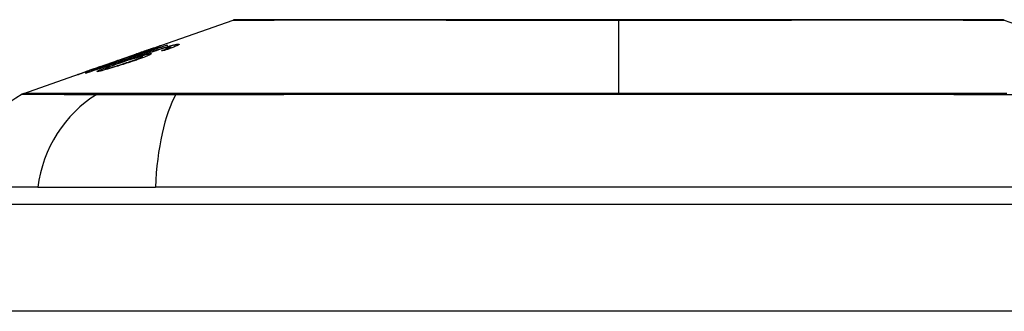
# Model space of a CAD drawing. Header units: inches. Extents: x 19 to 626, y 56 to 294.
# Tile 193 of 256: x 51.057 to 51.968, y 293.754 to 294.024. Entities that reach past the tile are written whole.
import ezdxf

# ---------------------------------------------------------------- set-up
doc = ezdxf.new("R2010")
doc.units = ezdxf.units.IN
doc.header["$MEASUREMENT"] = 0
doc.layers.add('Visible Edges(ANSI)', color=7, linetype='Continuous', lineweight=25)
doc.layers.add('Visible Tangent Edges(ANSI)', color=7, linetype='Continuous', lineweight=25)

msp = doc.modelspace()

# ---------------------------------------------------------------- linework, layer by layer
at = {"layer": 'Visible Edges(ANSI)'}
for p, q in [((51.17643, 293.99625), (51.25463, 294.02362)), ((51.96825, 294.02362), (51.99269, 294.01506)), ((51.19298, 294.00045), (51.19298, 294.00018)), ((51.19678, 293.99885), (51.19678, 293.9976)), ((51.13113, 293.98039), (51.16624, 293.99269)), ((51.16211, 293.99046), (51.17091, 293.99353)), ((51.16666, 293.99283), (51.16666, 293.99282)), ((51.17047, 293.98987), (51.17047, 293.98867)), ((51.17091, 293.99353), (51.17091, 293.99312)), ((51.17604, 293.9947), (51.17604, 293.99432)), ((51.17961, 293.99725), (51.17961, 293.99698)), ((51.195, 293.99784), (51.195, 293.99695)), ((51.1307, 293.98024), (51.1307, 293.98023)), ((51.14719, 293.98596), (51.15529, 293.98879)), ((51.14854, 293.98637), (51.14854, 293.9861)), ((51.15524, 293.98876), (51.15524, 293.98853)), ((51.16353, 293.98869), (51.16353, 293.98833)), ((51.06109, 293.95588), (51.12293, 293.97753)), ((51.11826, 293.9758), (51.11826, 293.97558)), ((51.1365, 293.97865), (51.1365, 293.97773)), ((51.07396, 293.86898), (51.0012, 293.86898)), ((51.07396, 293.86898), (51.18275, 293.86898)), ((52.04013, 293.86898), (51.18275, 293.86898)), ((18.80894, 293.85323), (84.41394, 293.85323))]:
    msp.add_line(p, q, dxfattribs=at)
at = {"layer": 'Visible Edges(ANSI)', "flags": 128}
for points in [[(51.96664, 294.0239), (51.96621, 294.0239), (51.96492, 294.0239), (51.96278, 294.02391), (51.95981, 294.02392), (51.95601, 294.02393), (51.95137, 294.02394), (51.94589, 294.02395), (51.9396, 294.02397), (51.93251, 294.02398), (51.92465, 294.024), (51.91605, 294.02402), (51.90676, 294.02403), (51.89676, 294.02405), (51.88607, 294.02407), (51.87472, 294.02408), (51.86274, 294.02408), (51.85016, 294.02408), (51.83698, 294.02407), (51.82327, 294.02405), (51.80907, 294.02403), (51.79437, 294.02402), (51.77919, 294.024), (51.7636, 294.02398), (51.74765, 294.02397), (51.7314, 294.02395), (51.7149, 294.02394), (51.69814, 294.02393), (51.68114, 294.02392), (51.66395, 294.02391), (51.64663, 294.0239), (51.62926, 294.0239), (51.61188, 294.0239), (51.5945, 294.0239), (51.5771, 294.0239), (51.55973, 294.02391), (51.54247, 294.02392), (51.52538, 294.02393), (51.50851, 294.02394), (51.49194, 294.02395), (51.4757, 294.02397), (51.45979, 294.02398), (51.44419, 294.024), (51.42895, 294.02402), (51.41413, 294.02403), (51.3998, 294.02405), (51.38599, 294.02407), (51.37277, 294.02408), (51.36017, 294.02408), (51.34819, 294.02408), (51.33684, 294.02407), (51.32616, 294.02405), (51.31616, 294.02403), (51.30684, 294.02402), (51.29823, 294.024), (51.29037, 294.02398), (51.28327, 294.02397), (51.27698, 294.02395), (51.27151, 294.02394), (51.26688, 294.02393), (51.26308, 294.02392), (51.2601, 294.02391), (51.25796, 294.0239), (51.25667, 294.0239), (51.25624, 294.0239)], [(51.19394, 294.00051), (51.19087, 293.99945), (51.18778, 293.99839), (51.18469, 293.99732), (51.1816, 293.99625), (51.1785, 293.99518), (51.1754, 293.9941), (51.17229, 293.99303), (51.16918, 293.99195), (51.16607, 293.99088), (51.16295, 293.9898), (51.15984, 293.98872), (51.15673, 293.98764), (51.15361, 293.98657), (51.1505, 293.98549), (51.14739, 293.98441), (51.14429, 293.98334), (51.14119, 293.98226), (51.13809, 293.98119), (51.135, 293.98012), (51.13192, 293.97905), (51.12884, 293.97798), (51.12577, 293.97692), (51.12271, 293.97586), (51.11965, 293.9748)], [(51.16666, 293.99283), (51.16836, 293.99342), (51.17005, 293.99401), (51.17171, 293.9946), (51.17334, 293.99517), (51.17493, 293.99572), (51.17647, 293.99626), (51.1779, 293.99676), (51.17915, 293.9972), (51.18023, 293.99758), (51.18117, 293.99791), (51.18197, 293.99818), (51.1827, 293.99843), (51.18337, 293.99867), (51.18398, 293.99888), (51.18455, 293.99907), (51.18506, 293.99924), (51.18551, 293.9994), (51.1859, 293.99953), (51.18624, 293.99964), (51.18652, 293.99973), (51.18675, 293.99979), (51.18692, 293.99985), (51.18705, 293.99988), (51.18713, 293.99989)], [(51.18713, 293.99989), (51.18715, 293.99988), (51.18708, 293.99984), (51.18691, 293.99975), (51.18662, 293.99963), (51.18624, 293.99947), (51.18574, 293.99928), (51.18514, 293.99904), (51.18446, 293.99878), (51.18368, 293.99848), (51.1828, 293.99815), (51.18183, 293.99779), (51.18078, 293.9974), (51.17972, 293.99701), (51.17865, 293.99663), (51.17761, 293.99625), (51.1766, 293.99589), (51.17565, 293.99555), (51.17471, 293.99521), (51.17374, 293.99487), (51.17277, 293.99452), (51.17178, 293.99417), (51.17078, 293.99382), (51.16976, 293.99347), (51.16873, 293.99311)], [(51.17091, 293.99353), (51.17194, 293.99385), (51.17297, 293.99416), (51.17399, 293.99447), (51.17501, 293.99479), (51.17602, 293.9951), (51.17702, 293.99541), (51.17801, 293.99571), (51.17899, 293.99602), (51.17994, 293.99631), (51.18088, 293.9966), (51.1818, 293.99689), (51.18269, 293.99717), (51.18355, 293.99744), (51.18438, 293.9977), (51.18519, 293.99795), (51.186, 293.99821), (51.18683, 293.99847), (51.18767, 293.99874), (51.18853, 293.99901), (51.1894, 293.99929), (51.19028, 293.99957), (51.19117, 293.99986), (51.19207, 294.00015), (51.19298, 294.00045)], [(51.19021, 293.99801), (51.19101, 293.99826), (51.1918, 293.99849), (51.19258, 293.99873), (51.19334, 293.99895), (51.19408, 293.99917), (51.19481, 293.99938), (51.19552, 293.99958), (51.19621, 293.99977), (51.19688, 293.99996), (51.19751, 294.00013), (51.19813, 294.00029), (51.19872, 294.00044), (51.19928, 294.00058), (51.19982, 294.00071), (51.20033, 294.00083), (51.20081, 294.00094), (51.20126, 294.00103), (51.20168, 294.00112), (51.20208, 294.00119), (51.20245, 294.00126), (51.20279, 294.00131), (51.2031, 294.00136), (51.20339, 294.00139), (51.20365, 294.00142)], [(51.20365, 294.00142), (51.204, 294.00144), (51.20428, 294.00144), (51.20449, 294.00141), (51.20464, 294.00136), (51.2047, 294.00129), (51.20469, 294.00119), (51.20458, 294.00106), (51.20439, 294.0009), (51.20411, 294.00072), (51.20375, 294.00051), (51.2033, 294.00028), (51.20277, 294.00002), (51.20215, 293.99974), (51.20147, 293.99944), (51.20072, 293.99913), (51.19989, 293.99879), (51.199, 293.99844), (51.19806, 293.99808), (51.19707, 293.99771), (51.19604, 293.99733), (51.19496, 293.99694), (51.19386, 293.99654), (51.19272, 293.99614), (51.19156, 293.99574)], [(51.19624, 293.99892), (51.19614, 293.99891), (51.19604, 293.9989), (51.19592, 293.99888), (51.1958, 293.99886), (51.19567, 293.99884), (51.19553, 293.99882), (51.19538, 293.99879), (51.19523, 293.99876), (51.19507, 293.99873), (51.1949, 293.99869), (51.19472, 293.99865), (51.19453, 293.99861), (51.19434, 293.99857), (51.19413, 293.99852), (51.19393, 293.99847), (51.19371, 293.99841), (51.19349, 293.99836), (51.19326, 293.9983), (51.19303, 293.99824), (51.19278, 293.99817), (51.19254, 293.99811), (51.19228, 293.99804), (51.19202, 293.99797), (51.19175, 293.99789)], [(51.19298, 294.00045), (51.19302, 294.00045), (51.19306, 294.00045), (51.1931, 294.00046), (51.19314, 294.00046), (51.19318, 294.00046), (51.19322, 294.00047), (51.19326, 294.00047), (51.1933, 294.00047), (51.19334, 294.00047), (51.19338, 294.00048), (51.19342, 294.00048), (51.19346, 294.00048), (51.1935, 294.00049), (51.19354, 294.00049), (51.19358, 294.00049), (51.19362, 294.00049), (51.19366, 294.0005), (51.1937, 294.0005), (51.19374, 294.0005), (51.19378, 294.0005), (51.19382, 294.00051), (51.19386, 294.00051), (51.1939, 294.00051), (51.19394, 294.00051)], [(51.195, 293.99784), (51.19521, 293.99794), (51.19541, 293.99803), (51.1956, 293.99811), (51.19578, 293.9982), (51.19594, 293.99828), (51.19609, 293.99835), (51.19623, 293.99842), (51.19635, 293.99849), (51.19646, 293.99855), (51.19655, 293.99861), (51.19662, 293.99867), (51.19669, 293.99871), (51.19673, 293.99876), (51.19676, 293.9988), (51.19678, 293.99883), (51.19678, 293.99886), (51.19676, 293.99889), (51.19673, 293.99891), (51.19668, 293.99892), (51.19662, 293.99893), (51.19655, 293.99893), (51.19646, 293.99893), (51.19636, 293.99893), (51.19624, 293.99892)], [(51.11816, 293.97458), (51.12055, 293.97542), (51.12295, 293.97625), (51.12535, 293.97708), (51.12776, 293.97792), (51.13017, 293.97876), (51.13258, 293.9796), (51.13499, 293.98043), (51.1374, 293.98127), (51.13982, 293.98211), (51.14224, 293.98295), (51.14465, 293.98379), (51.14707, 293.98464), (51.14949, 293.98548), (51.15191, 293.98632), (51.15433, 293.98716), (51.15675, 293.988), (51.15916, 293.98884), (51.16158, 293.98968), (51.164, 293.99052), (51.16641, 293.99136), (51.16882, 293.99219), (51.17123, 293.99303), (51.17363, 293.99387), (51.17604, 293.9947)], [(51.16985, 293.98993), (51.16939, 293.98986), (51.16881, 293.98974), (51.1681, 293.98959), (51.16728, 293.98938), (51.16634, 293.98913), (51.16533, 293.98885), (51.16433, 293.98857), (51.16339, 293.98829), (51.16255, 293.98804), (51.16177, 293.9878), (51.16098, 293.98756), (51.16018, 293.98731), (51.15937, 293.98705), (51.15854, 293.98679), (51.1577, 293.98652), (51.15685, 293.98624), (51.156, 293.98596), (51.15515, 293.98568), (51.15431, 293.9854), (51.15346, 293.98511), (51.15262, 293.98483), (51.15179, 293.98454), (51.15096, 293.98426), (51.15013, 293.98397)], [(51.16873, 293.99311), (51.16804, 293.99287), (51.16735, 293.99263), (51.16667, 293.99239), (51.16598, 293.99215), (51.1653, 293.99192), (51.16462, 293.99169), (51.16394, 293.99146), (51.16328, 293.99123), (51.16262, 293.991), (51.16197, 293.99078), (51.16132, 293.99056), (51.16064, 293.99033), (51.15994, 293.9901), (51.15923, 293.98986), (51.15851, 293.98962), (51.15779, 293.98938), (51.15707, 293.98914), (51.15638, 293.98891), (51.15574, 293.9887), (51.15513, 293.9885), (51.15456, 293.98831), (51.15402, 293.98814), (51.15353, 293.98798), (51.15306, 293.98783)], [(51.15524, 293.98876), (51.15574, 293.9889), (51.1569, 293.98927), (51.15862, 293.98983), (51.16002, 293.9903), (51.16055, 293.99048), (51.16091, 293.9906), (51.16127, 293.99072), (51.16164, 293.99084), (51.16202, 293.99097), (51.16241, 293.9911), (51.16281, 293.99124), (51.16322, 293.99138), (51.16363, 293.99152), (51.16406, 293.99167), (51.16449, 293.99182), (51.16492, 293.99197), (51.16536, 293.99212), (51.1658, 293.99227), (51.16624, 293.99242), (51.16668, 293.99258), (51.16713, 293.99273), (51.16757, 293.99288), (51.16802, 293.99304), (51.16846, 293.99319)], [(51.1576, 293.98711), (51.15902, 293.9876), (51.16044, 293.98809), (51.16186, 293.98859), (51.16329, 293.98908), (51.16471, 293.98957), (51.16614, 293.99006), (51.16756, 293.99055), (51.16898, 293.99104), (51.17039, 293.99152), (51.1718, 293.992), (51.1732, 293.99247), (51.17458, 293.99294), (51.17596, 293.9934), (51.17732, 293.99385), (51.17867, 293.9943), (51.18, 293.99474), (51.18132, 293.99518), (51.18262, 293.9956), (51.18391, 293.99602), (51.1852, 293.99644), (51.18648, 293.99684), (51.18774, 293.99724), (51.18899, 293.99763), (51.19021, 293.99801)], [(51.15777, 293.98488), (51.15902, 293.9853), (51.16025, 293.98573), (51.16146, 293.98615), (51.16263, 293.98656), (51.16375, 293.98697), (51.16483, 293.98736), (51.16583, 293.98774), (51.16677, 293.9881), (51.1676, 293.98843), (51.16828, 293.98871), (51.16882, 293.98894), (51.16924, 293.98913), (51.16956, 293.98928), (51.16984, 293.98942), (51.17007, 293.98954), (51.17025, 293.98965), (51.17038, 293.98975), (51.17045, 293.98982), (51.17047, 293.98988), (51.17044, 293.98992), (51.17036, 293.98994), (51.17023, 293.98995), (51.17006, 293.98995), (51.16985, 293.98993)], [(51.17817, 293.99266), (51.17877, 293.99269), (51.17905, 293.9926), (51.17896, 293.9924), (51.17852, 293.99209), (51.17778, 293.99169), (51.17692, 293.99127), (51.17609, 293.9909), (51.17544, 293.99062), (51.17479, 293.99035), (51.17411, 293.99007), (51.17337, 293.98978), (51.1726, 293.98948), (51.17179, 293.98917), (51.17093, 293.98884), (51.17003, 293.98851), (51.16911, 293.98817), (51.16816, 293.98783), (51.16719, 293.98748), (51.16619, 293.98713), (51.16517, 293.98677), (51.16413, 293.98641), (51.16308, 293.98605), (51.16201, 293.98569), (51.16093, 293.98532)], [(51.17604, 293.9947), (51.17551, 293.99454), (51.17499, 293.99438), (51.17447, 293.99422), (51.17396, 293.99406), (51.17346, 293.9939), (51.17296, 293.99375), (51.17247, 293.9936), (51.17198, 293.99345), (51.1715, 293.9933), (51.17103, 293.99316), (51.17057, 293.99302), (51.17011, 293.99288), (51.16966, 293.99274), (51.16922, 293.99261), (51.16872, 293.99246), (51.16814, 293.99228), (51.16747, 293.99208), (51.16675, 293.99186), (51.16599, 293.99163), (51.1652, 293.99139), (51.16441, 293.99115), (51.16361, 293.99091), (51.16284, 293.99068), (51.16211, 293.99046)], [(51.19175, 293.99789), (51.18983, 293.99734), (51.18776, 293.99673), (51.18559, 293.99606), (51.18337, 293.99536), (51.18129, 293.99469), (51.17948, 293.9941), (51.17802, 293.99362), (51.17698, 293.99328), (51.17616, 293.993), (51.17532, 293.99272), (51.17447, 293.99244), (51.17362, 293.99215), (51.17277, 293.99186), (51.17191, 293.99157), (51.17105, 293.99128), (51.17019, 293.99099), (51.16933, 293.99069), (51.16848, 293.9904), (51.16763, 293.99011), (51.16679, 293.98982), (51.16596, 293.98953), (51.16514, 293.98925), (51.16433, 293.98897), (51.16353, 293.98869)], [(51.16353, 293.98869), (51.16427, 293.98893), (51.16499, 293.98915), (51.16571, 293.98938), (51.16642, 293.9896), (51.16713, 293.98981), (51.16782, 293.99002), (51.1685, 293.99023), (51.16917, 293.99042), (51.16984, 293.99062), (51.17051, 293.99082), (51.17117, 293.99101), (51.17184, 293.99119), (51.1725, 293.99138), (51.17316, 293.99155), (51.17382, 293.99173), (51.17447, 293.99189), (51.17507, 293.99204), (51.17564, 293.99218), (51.17617, 293.9923), (51.17666, 293.9924), (51.17711, 293.99249), (51.17751, 293.99257), (51.17786, 293.99262), (51.17817, 293.99266)], [(51.1796, 293.99726), (51.17948, 293.99723), (51.17926, 293.99716), (51.17892, 293.99706), (51.17846, 293.99691), (51.17788, 293.99671), (51.17723, 293.99649), (51.17657, 293.99627), (51.17597, 293.99606), (51.17543, 293.99587), (51.17487, 293.99568), (51.17429, 293.99548), (51.17368, 293.99527), (51.17305, 293.99505), (51.17241, 293.99483), (51.17175, 293.9946), (51.17108, 293.99436), (51.17039, 293.99412), (51.1697, 293.99388), (51.16899, 293.99364), (51.16829, 293.99339), (51.16757, 293.99314), (51.16686, 293.99289), (51.16614, 293.99264), (51.16543, 293.99239)], [(51.16543, 293.99239), (51.16548, 293.99241), (51.16553, 293.99243), (51.16559, 293.99245), (51.16564, 293.99247), (51.16569, 293.99249), (51.16574, 293.99251), (51.16579, 293.99252), (51.16584, 293.99254), (51.16589, 293.99256), (51.16594, 293.99258), (51.166, 293.9926), (51.16605, 293.99262), (51.1661, 293.99263), (51.16615, 293.99265), (51.1662, 293.99267), (51.16625, 293.99269), (51.1663, 293.99271), (51.16635, 293.99272), (51.1664, 293.99274), (51.16646, 293.99276), (51.16651, 293.99278), (51.16656, 293.99279), (51.16661, 293.99281), (51.16666, 293.99283)], [(51.16846, 293.99319), (51.16923, 293.99346), (51.16999, 293.99373), (51.17075, 293.994), (51.17149, 293.99426), (51.17222, 293.99452), (51.17294, 293.99477), (51.17362, 293.99502), (51.17429, 293.99525), (51.17492, 293.99548), (51.17554, 293.9957), (51.17612, 293.99592), (51.17668, 293.99612), (51.17719, 293.99631), (51.17766, 293.99648), (51.17808, 293.99664), (51.17845, 293.99678), (51.17877, 293.9969), (51.17903, 293.997), (51.17925, 293.99709), (51.17941, 293.99715), (51.17953, 293.9972), (51.17959, 293.99724), (51.17961, 293.99725), (51.1796, 293.99726)], [(51.18833, 293.99532), (51.18864, 293.99543), (51.18895, 293.99555), (51.18926, 293.99566), (51.18958, 293.99577), (51.18989, 293.99589), (51.1902, 293.996), (51.19051, 293.99611), (51.19082, 293.99622), (51.19112, 293.99634), (51.19142, 293.99645), (51.19172, 293.99656), (51.19201, 293.99667), (51.1923, 293.99677), (51.19258, 293.99688), (51.19285, 293.99698), (51.19312, 293.99709), (51.19338, 293.99719), (51.19364, 293.99729), (51.19389, 293.99738), (51.19413, 293.99748), (51.19436, 293.99758), (51.19459, 293.99767), (51.1948, 293.99776), (51.195, 293.99784)], [(51.19156, 293.99574), (51.19143, 293.99572), (51.19129, 293.9957), (51.19116, 293.99569), (51.19102, 293.99567), (51.19089, 293.99565), (51.19075, 293.99564), (51.19062, 293.99562), (51.19048, 293.9956), (51.19035, 293.99559), (51.19021, 293.99557), (51.19008, 293.99555), (51.18994, 293.99554), (51.18981, 293.99552), (51.18967, 293.9955), (51.18954, 293.99548), (51.18941, 293.99547), (51.18927, 293.99545), (51.18914, 293.99543), (51.189, 293.99541), (51.18887, 293.9954), (51.18873, 293.99538), (51.1886, 293.99536), (51.18846, 293.99534), (51.18833, 293.99532)], [(51.11068, 293.97314), (51.11065, 293.97315), (51.11078, 293.97321), (51.11107, 293.97333), (51.11155, 293.97351), (51.11221, 293.97375), (51.11302, 293.97404), (51.11389, 293.97435), (51.11478, 293.97466), (51.11562, 293.97496), (51.11641, 293.97524), (51.11723, 293.97553), (51.11808, 293.97583), (51.11898, 293.97614), (51.11991, 293.97647), (51.12089, 293.97681), (51.1219, 293.97716), (51.12293, 293.97753), (51.12399, 293.9779), (51.12507, 293.97827), (51.12617, 293.97866), (51.12728, 293.97905), (51.12841, 293.97944), (51.12955, 293.97984), (51.1307, 293.98024)], [(51.13527, 293.98138), (51.13324, 293.98068), (51.13123, 293.97998), (51.12923, 293.97929), (51.12727, 293.97862), (51.12537, 293.97797), (51.12353, 293.97735), (51.12179, 293.97676), (51.12023, 293.97624), (51.11886, 293.97578), (51.11768, 293.97539), (51.11672, 293.97507), (51.11587, 293.97479), (51.11509, 293.97453), (51.11437, 293.97429), (51.11371, 293.97408), (51.11311, 293.97389), (51.11258, 293.97371), (51.11212, 293.97357), (51.11172, 293.97344), (51.11139, 293.97334), (51.11112, 293.97326), (51.11092, 293.9732), (51.11077, 293.97316), (51.11068, 293.97314)], [(51.13233, 293.9808), (51.13124, 293.98042), (51.13014, 293.98004), (51.12905, 293.97966), (51.12798, 293.97928), (51.12693, 293.97891), (51.12591, 293.97855), (51.12491, 293.9782), (51.12395, 293.97786), (51.12303, 293.97754), (51.12218, 293.97723), (51.12143, 293.97697), (51.12082, 293.97675), (51.12031, 293.97657), (51.1199, 293.97642), (51.11955, 293.9763), (51.11924, 293.97619), (51.11898, 293.97609), (51.11876, 293.976), (51.11857, 293.97594), (51.11843, 293.97588), (51.11834, 293.97584), (51.11828, 293.97582), (51.11826, 293.9758), (51.11828, 293.9758)], [(51.11828, 293.9758), (51.11837, 293.97583), (51.11855, 293.97588), (51.11882, 293.97596), (51.11918, 293.97607), (51.11963, 293.97622), (51.12016, 293.97639), (51.12078, 293.9766), (51.12147, 293.97682), (51.12218, 293.97706), (51.1229, 293.97731), (51.12362, 293.97755), (51.12435, 293.97779), (51.1251, 293.97805), (51.12587, 293.97831), (51.12668, 293.97859), (51.12751, 293.97887), (51.12836, 293.97916), (51.12924, 293.97946), (51.13012, 293.97977), (51.13101, 293.98008), (51.13191, 293.98039), (51.13282, 293.9807), (51.13373, 293.98102), (51.13464, 293.98134)], [(51.12984, 293.97615), (51.12877, 293.97612), (51.12943, 293.97665), (51.13179, 293.97772), (51.13425, 293.9787), (51.1353, 293.9791), (51.13625, 293.97946), (51.13725, 293.97984), (51.13829, 293.98023), (51.13936, 293.98062), (51.14046, 293.98102), (51.14158, 293.98143), (51.14271, 293.98184), (51.14387, 293.98226), (51.14506, 293.98269), (51.14627, 293.98312), (51.1475, 293.98355), (51.14875, 293.984), (51.15, 293.98444), (51.15127, 293.98489), (51.15254, 293.98533), (51.15381, 293.98578), (51.15508, 293.98623), (51.15635, 293.98667), (51.1576, 293.98711)], [(51.16093, 293.98532), (51.15935, 293.98479), (51.15776, 293.98426), (51.15615, 293.98373), (51.15453, 293.9832), (51.1529, 293.98268), (51.15127, 293.98216), (51.14965, 293.98165), (51.14803, 293.98114), (51.14635, 293.98062), (51.14449, 293.98005), (51.14251, 293.97946), (51.14046, 293.97886), (51.13859, 293.97832), (51.13705, 293.97788), (51.13581, 293.97755), (51.13485, 293.97729), (51.134, 293.97707), (51.13321, 293.97687), (51.13249, 293.97669), (51.13183, 293.97654), (51.13123, 293.97641), (51.1307, 293.9763), (51.13024, 293.97621), (51.12984, 293.97615)], [(51.1307, 293.98024), (51.13077, 293.98027), (51.13084, 293.98029), (51.1309, 293.98032), (51.13097, 293.98034), (51.13104, 293.98036), (51.13111, 293.98039), (51.13118, 293.98041), (51.13124, 293.98043), (51.13131, 293.98046), (51.13138, 293.98048), (51.13145, 293.98051), (51.13151, 293.98053), (51.13158, 293.98055), (51.13165, 293.98058), (51.13172, 293.9806), (51.13179, 293.98062), (51.13185, 293.98064), (51.13192, 293.98067), (51.13199, 293.98069), (51.13206, 293.98071), (51.13212, 293.98074), (51.13219, 293.98076), (51.13226, 293.98078), (51.13233, 293.9808)], [(51.13464, 293.98134), (51.13549, 293.98163), (51.13633, 293.98193), (51.13717, 293.98222), (51.13799, 293.98251), (51.13881, 293.9828), (51.13961, 293.98308), (51.1404, 293.98336), (51.14117, 293.98364), (51.14191, 293.9839), (51.14262, 293.98415), (51.1433, 293.9844), (51.14395, 293.98463), (51.14457, 293.98486), (51.14518, 293.98508), (51.14579, 293.98531), (51.14638, 293.98552), (51.14693, 293.98573), (51.14742, 293.98591), (51.14782, 293.98607), (51.14813, 293.98619), (51.14835, 293.98628), (51.14848, 293.98634), (51.14854, 293.98637), (51.14852, 293.98637)], [(51.15306, 293.98783), (51.1529, 293.98776), (51.15272, 293.98769), (51.15251, 293.9876), (51.15227, 293.98751), (51.152, 293.9874), (51.1517, 293.98728), (51.15137, 293.98716), (51.151, 293.98702), (51.1506, 293.98687), (51.15018, 293.98671), (51.14972, 293.98654), (51.14924, 293.98636), (51.14872, 293.98616), (51.14815, 293.98595), (51.14743, 293.98569), (51.14654, 293.98537), (51.14547, 293.98498), (51.14423, 293.98454), (51.14282, 293.98404), (51.14136, 293.98352), (51.13987, 293.98299), (51.13835, 293.98246), (51.13682, 293.98192), (51.13527, 293.98138)], [(51.15013, 293.98397), (51.14903, 293.98359), (51.14795, 293.98321), (51.14689, 293.98284), (51.14586, 293.98247), (51.14485, 293.9821), (51.14386, 293.98174), (51.14288, 293.98138), (51.14195, 293.98103), (51.14106, 293.9807), (51.14024, 293.98038), (51.13949, 293.98009), (51.1388, 293.97981), (51.1382, 293.97956), (51.13768, 293.97934), (51.13727, 293.97914), (51.13696, 293.97899), (51.13674, 293.97886), (51.1366, 293.97877), (51.13652, 293.9787), (51.1365, 293.97864), (51.13655, 293.97861), (51.13665, 293.9786), (51.13681, 293.9786), (51.13703, 293.97863)], [(51.13703, 293.97863), (51.13726, 293.97867), (51.13754, 293.97872), (51.13785, 293.97879), (51.13821, 293.97887), (51.13861, 293.97896), (51.13905, 293.97907), (51.13953, 293.97919), (51.14004, 293.97933), (51.14059, 293.97948), (51.14117, 293.97964), (51.14177, 293.97981), (51.14239, 293.97999), (51.14304, 293.98017), (51.1437, 293.98037), (51.14439, 293.98057), (51.14526, 293.98083), (51.14638, 293.98117), (51.14774, 293.98159), (51.14934, 293.9821), (51.15104, 293.98264), (51.15275, 293.9832), (51.15444, 293.98376), (51.15612, 293.98432), (51.15777, 293.98488)], [(51.14852, 293.98637), (51.1485, 293.98637), (51.14848, 293.98637), (51.14846, 293.98636), (51.14843, 293.98635), (51.1484, 293.98634), (51.14836, 293.98633), (51.14832, 293.98632), (51.14827, 293.98631), (51.14822, 293.98629), (51.14817, 293.98628), (51.14812, 293.98626), (51.14806, 293.98624), (51.148, 293.98622), (51.14793, 293.9862), (51.14787, 293.98618), (51.1478, 293.98616), (51.14773, 293.98614), (51.14765, 293.98611), (51.14758, 293.98609), (51.1475, 293.98607), (51.14743, 293.98604), (51.14735, 293.98602), (51.14727, 293.98599), (51.14719, 293.98596)], [(51.15529, 293.98879), (51.15528, 293.98879), (51.15528, 293.98879), (51.15528, 293.98879), (51.15527, 293.98878), (51.15527, 293.98878), (51.15526, 293.98878), (51.15526, 293.98878), (51.15526, 293.98878), (51.15525, 293.98878), (51.15525, 293.98877), (51.15525, 293.98877), (51.15525, 293.98877), (51.15524, 293.98877), (51.15524, 293.98877), (51.15524, 293.98877), (51.15524, 293.98877), (51.15524, 293.98877), (51.15524, 293.98876), (51.15524, 293.98876), (51.15524, 293.98876), (51.15524, 293.98876), (51.15524, 293.98876), (51.15524, 293.98876), (51.15524, 293.98876)], [(51.11965, 293.9748), (51.11959, 293.97479), (51.11953, 293.97478), (51.11947, 293.97477), (51.1194, 293.97477), (51.11934, 293.97476), (51.11928, 293.97475), (51.11922, 293.97474), (51.11916, 293.97473), (51.11909, 293.97472), (51.11903, 293.97471), (51.11897, 293.9747), (51.11891, 293.9747), (51.11884, 293.97469), (51.11878, 293.97468), (51.11872, 293.97467), (51.11866, 293.97466), (51.1186, 293.97465), (51.11853, 293.97464), (51.11847, 293.97463), (51.11841, 293.97462), (51.11835, 293.97461), (51.11828, 293.9746), (51.11822, 293.97459), (51.11816, 293.97458)]]:
    msp.add_lwpolyline(points, dxfattribs=at)
at = {"layer": 'Visible Edges(ANSI)'}
for centre, radius, start, end in [((51.25625, 294.01898), 0.00492, 90.17314, 109.29005), ((51.96662, 294.01898), 0.00492, 70.70995, 89.82686), ((51.11818, 293.85266), 0.11811, 119.81689, 172.0587), ((51.06434, 293.94659), 0.00984, 109.29005, 119.81689)]:
    msp.add_arc(centre, radius, start, end, dxfattribs=at)
at = {"layer": 'Visible Tangent Edges(ANSI)'}
for p, q in [((51.61144, 294.0239), (51.61144, 294.02362)), ((51.61144, 293.95588), (51.61144, 294.02362)), ((51.18713, 293.99989), (51.18713, 293.99986)), ((51.20365, 294.00142), (51.20365, 294.00046)), ((51.16846, 293.99319), (51.16846, 293.99301)), ((51.17817, 293.99266), (51.17817, 293.99189)), ((51.19021, 293.99801), (51.19021, 293.99745)), ((51.13464, 293.98134), (51.13464, 293.98116)), ((51.15524, 293.98876), (51.15524, 293.98854)), ((51.1576, 293.98711), (51.1576, 293.98649)), ((51.15777, 293.98488), (51.15777, 293.98426)), ((51.11828, 293.9758), (51.11828, 293.97559)), ((51.13703, 293.97863), (51.13703, 293.97788)), ((51.13088, 293.95592), (51.13071, 293.95592)), ((51.2031, 293.95592), (51.20263, 293.95592)), ((84.41394, 293.75423), (18.80894, 293.75423))]:
    msp.add_line(p, q, dxfattribs=at)
at = {"layer": 'Visible Tangent Edges(ANSI)', "flags": 128}
for points in [[(51.25466, 294.02362), (51.2548, 294.02362), (51.25525, 294.02362), (51.25601, 294.02363), (51.25706, 294.02363), (51.25842, 294.02364), (51.26008, 294.02365), (51.26203, 294.02366), (51.26428, 294.02367), (51.26683, 294.02368), (51.26966, 294.0237), (51.27279, 294.02371), (51.2762, 294.02373), (51.27989, 294.02374), (51.28386, 294.02376), (51.28811, 294.02377), (51.29263, 294.02379), (51.29743, 294.02381), (51.30249, 294.02383), (51.3078, 294.02384), (51.31336, 294.02386), (51.31916, 294.02388), (51.3252, 294.02389), (51.33147, 294.02391), (51.33798, 294.02392)], [(51.33798, 294.02392), (51.33967, 294.02393), (51.34138, 294.02393), (51.34311, 294.02394), (51.34485, 294.02394), (51.3466, 294.02394), (51.34837, 294.02394), (51.35015, 294.02394), (51.35194, 294.02395), (51.35375, 294.02395), (51.35558, 294.02395), (51.35741, 294.02395), (51.35926, 294.02395), (51.36113, 294.02395), (51.36301, 294.02395), (51.3649, 294.02395), (51.36681, 294.02395), (51.36873, 294.02394), (51.37067, 294.02394), (51.37262, 294.02394), (51.37458, 294.02394), (51.37655, 294.02394), (51.37854, 294.02393), (51.38055, 294.02393), (51.38256, 294.02392)], [(51.38256, 294.02392), (51.39059, 294.02391), (51.39882, 294.02389), (51.40724, 294.02388), (51.41583, 294.02386), (51.42458, 294.02384), (51.43349, 294.02382), (51.44255, 294.02381), (51.45173, 294.02379), (51.46104, 294.02377), (51.47046, 294.02376), (51.48001, 294.02374), (51.48966, 294.02373), (51.49942, 294.02371), (51.50928, 294.0237), (51.51924, 294.02368), (51.52929, 294.02367), (51.53942, 294.02366), (51.54963, 294.02365), (51.55988, 294.02364), (51.57017, 294.02363), (51.58049, 294.02363), (51.59081, 294.02362), (51.60113, 294.02362), (51.61144, 294.02362)], [(51.61144, 294.02362), (51.62177, 294.02362), (51.63212, 294.02362), (51.64246, 294.02363), (51.65278, 294.02363), (51.66307, 294.02364), (51.67333, 294.02365), (51.68352, 294.02366), (51.69365, 294.02367), (51.70369, 294.02368), (51.71364, 294.0237), (51.72349, 294.02371), (51.73326, 294.02373), (51.74294, 294.02374), (51.75252, 294.02376), (51.76198, 294.02377), (51.77132, 294.02379), (51.78053, 294.02381), (51.78957, 294.02382), (51.79846, 294.02384), (51.80719, 294.02386), (51.81574, 294.02388), (51.82411, 294.02389), (51.83231, 294.02391), (51.84031, 294.02392)], [(51.84031, 294.02392), (51.84232, 294.02393), (51.84431, 294.02393), (51.8463, 294.02394), (51.84827, 294.02394), (51.85023, 294.02394), (51.85217, 294.02394), (51.8541, 294.02394), (51.85602, 294.02395), (51.85793, 294.02395), (51.85982, 294.02395), (51.8617, 294.02395), (51.86357, 294.02395), (51.86542, 294.02395), (51.86726, 294.02395), (51.86909, 294.02395), (51.8709, 294.02395), (51.8727, 294.02394), (51.87448, 294.02394), (51.87625, 294.02394), (51.87801, 294.02394), (51.87975, 294.02394), (51.88148, 294.02393), (51.8832, 294.02393), (51.8849, 294.02392)], [(51.8849, 294.02392), (51.89141, 294.02391), (51.8977, 294.02389), (51.90375, 294.02388), (51.90955, 294.02386), (51.91511, 294.02384), (51.92042, 294.02382), (51.92547, 294.02381), (51.93026, 294.02379), (51.93479, 294.02377), (51.93904, 294.02376), (51.94302, 294.02374), (51.94672, 294.02373), (51.95014, 294.02371), (51.95326, 294.0237), (51.95609, 294.02368), (51.95863, 294.02367), (51.96088, 294.02366), (51.96283, 294.02365), (51.96448, 294.02364), (51.96583, 294.02363), (51.96689, 294.02363), (51.96764, 294.02362), (51.96809, 294.02362), (51.96825, 294.02362)], [(51.05945, 293.95513), (51.05957, 293.95513), (51.05994, 293.95513), (51.06054, 293.95513), (51.06139, 293.95513), (51.06248, 293.95512), (51.06381, 293.95512), (51.06539, 293.95511), (51.06721, 293.9551), (51.06926, 293.9551), (51.07156, 293.95509), (51.07409, 293.95508), (51.07687, 293.95507), (51.07988, 293.95506), (51.08313, 293.95505), (51.08662, 293.95504), (51.09035, 293.95503), (51.09431, 293.95502), (51.09851, 293.95501), (51.10295, 293.95499), (51.10762, 293.95498), (51.11252, 293.95497), (51.11766, 293.95496), (51.12303, 293.95495), (51.12862, 293.95493)], [(51.13071, 293.95592), (51.12508, 293.95592), (51.1197, 293.95592), (51.11454, 293.95592), (51.10962, 293.95591), (51.10492, 293.95591), (51.10046, 293.95591), (51.09624, 293.95591), (51.09225, 293.95591), (51.08849, 293.95591), (51.08498, 293.9559), (51.0817, 293.9559), (51.07866, 293.9559), (51.07587, 293.9559), (51.07331, 293.9559), (51.071, 293.95589), (51.06892, 293.95589), (51.06709, 293.95589), (51.0655, 293.95589), (51.06415, 293.95589), (51.06305, 293.95588), (51.06219, 293.95588), (51.06158, 293.95588), (51.06122, 293.95588), (51.06109, 293.95588)], [(51.12862, 293.95493), (51.13015, 293.95492), (51.13185, 293.95491), (51.13369, 293.9549), (51.13569, 293.95489), (51.13784, 293.95488), (51.14014, 293.95488), (51.14258, 293.95487), (51.14516, 293.95487), (51.14787, 293.95487), (51.15072, 293.95486), (51.15369, 293.95486), (51.15679, 293.95486), (51.16001, 293.95486), (51.16334, 293.95486), (51.16678, 293.95487), (51.17033, 293.95487), (51.17398, 293.95487), (51.17772, 293.95488), (51.18155, 293.95488), (51.18547, 293.95489), (51.18946, 293.9549), (51.19353, 293.95491), (51.19766, 293.95492), (51.20185, 293.95493)], [(51.20263, 293.95592), (51.19854, 293.95592), (51.1945, 293.95592), (51.19054, 293.95592), (51.18664, 293.95592), (51.18283, 293.95592), (51.17909, 293.95592), (51.17544, 293.95592), (51.17188, 293.95592), (51.16842, 293.95592), (51.16506, 293.95592), (51.1618, 293.95592), (51.15866, 293.95592), (51.15563, 293.95592), (51.15272, 293.95592), (51.14993, 293.95592), (51.14726, 293.95592), (51.14473, 293.95592), (51.14233, 293.95592), (51.14006, 293.95592), (51.13794, 293.95592), (51.13595, 293.95592), (51.13411, 293.95592), (51.13242, 293.95592), (51.13088, 293.95592)], [(51.20185, 293.95493), (51.23476, 293.95496), (51.26803, 293.95498), (51.30161, 293.95501), (51.33548, 293.95503), (51.3696, 293.95505), (51.40391, 293.95507), (51.43839, 293.95509), (51.47299, 293.9551), (51.50768, 293.95512), (51.54239, 293.95513), (51.57709, 293.95513), (51.61178, 293.95513), (51.64647, 293.95513), (51.68117, 293.95513), (51.71586, 293.95512), (51.7505, 293.9551), (51.78504, 293.95509), (51.81946, 293.95507), (51.85369, 293.95505), (51.88772, 293.95503), (51.92149, 293.95501), (51.95497, 293.95498), (51.98814, 293.95496)], [(51.61144, 293.95588), (51.59415, 293.95588), (51.57686, 293.95588), (51.55957, 293.95588), (51.54227, 293.95588), (51.52497, 293.95589), (51.50767, 293.95589), (51.49038, 293.95589), (51.47311, 293.95589), (51.45586, 293.95589), (51.43864, 293.9559), (51.42144, 293.9559), (51.40429, 293.9559), (51.38717, 293.9559), (51.37011, 293.9559), (51.35309, 293.95591), (51.33613, 293.95591), (51.31924, 293.95591), (51.30241, 293.95591), (51.28565, 293.95591), (51.26897, 293.95591), (51.25237, 293.95592), (51.23586, 293.95592), (51.21953, 293.95592), (51.2031, 293.95592)], [(51.97049, 293.95592), (51.95391, 293.95591), (51.93726, 293.95591), (51.92052, 293.95591), (51.90371, 293.95591), (51.88683, 293.95591), (51.86989, 293.95591), (51.85289, 293.9559), (51.83583, 293.9559), (51.81872, 293.9559), (51.80157, 293.9559), (51.78438, 293.9559), (51.76716, 293.95589), (51.7499, 293.95589), (51.73262, 293.95589), (51.71533, 293.95589), (51.69801, 293.95589), (51.6807, 293.95588), (51.66337, 293.95588), (51.64606, 293.95588), (51.62875, 293.95588), (51.61144, 293.95588)]]:
    msp.add_lwpolyline(points, dxfattribs=at)
at = {"layer": 'Visible Tangent Edges(ANSI)'}
for centre, major_axis, ratio, start_param, end_param in [((51.18439, 293.85266), (0, 0.11811), 0.943995, 0.523835, 1.432195), ((51.13327, 293.94641), (0.00008, 0.00984), 0.945463, 0.267645, 0.531352), ((51.22135, 293.85266), (0, 0.11811), 0.32996, 0.523835, 1.432195), ((51.20348, 293.94641), (-0.00003, 0.00984), 0.32572, 0.259229, 0.522936)]:
    msp.add_ellipse(centre, major_axis=major_axis, ratio=ratio, start_param=start_param, end_param=end_param, dxfattribs=at)

doc.saveas('drawing.dxf')
